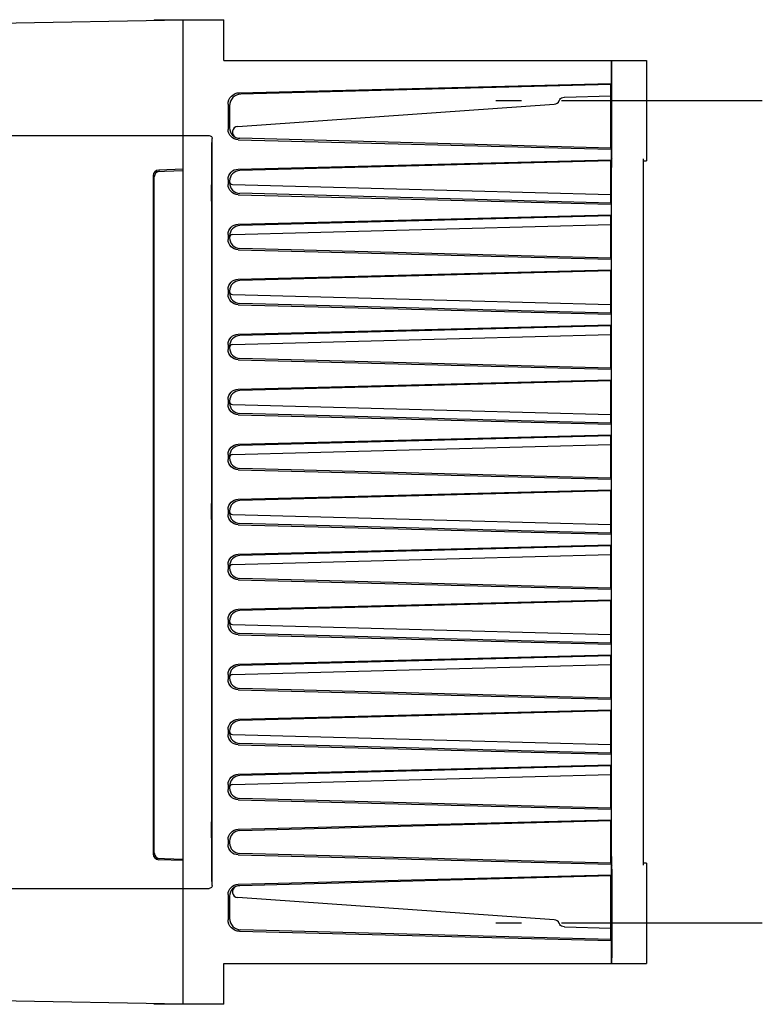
# Model space of a CAD drawing. Extents: x 129 to 1619, y 128 to 1105.
# Tile 27 of 27: x 1365 to 1493, y 935 to 1105. Entities that reach past the tile are written whole.
import ezdxf

# ---------------------------------------------------------------- set-up
doc = ezdxf.new("R2010")
doc.units = 0
doc.header["$LTSCALE"] = 92.4
doc.linetypes.add('CENTER', pattern=[0.6, 0.375, -0.075, 0.075, -0.075])
doc.linetypes.add('HIDDEN', pattern=[0.2, 0.1, -0.1])
for name, color, linetype in [('ALL_AXIS', 7, 'CONTINUOUS'), ('ALL_FEATURES', 7, 'CONTINUOUS'), ('DEFAULT_2', 8, 'HIDDEN')]:
    doc.layers.add(name, color=color, linetype=linetype)

msp = doc.modelspace()

# ---------------------------------------------------------------- linework, layer by layer
at = {"layer": 'ALL_AXIS', "color": 7, "linetype": 'CENTER'}
for p, q in [((1493, 1091), (1447, 1091)), ((1493, 949), (1447, 949))]:
    msp.add_line(p, q, dxfattribs=at)
at = {"layer": 'ALL_FEATURES', "color": 7, "linetype": 'CONTINUOUS'}
for p, q in [((1279, 1103.01), (1393, 1105)), ((1388, 1105), (1388, 1104.913)), ((1388, 1105), (1400, 1105)), ((1393, 935), (1393, 1105)), ((1393.5, 1105.009), (1394.5, 1105.026)), ((1394.5, 1105.026), (1394.5, 1105)), ((1400, 1098), (1400, 1105)), ((1400, 1098), (1473, 1098)), ((1466.887, 1098), (1466.887, 1094.022)), ((1466.999, 1097.434), (1466.997, 1097.782)), ((1467, 1097), (1466.999, 1097.434)), ((1466.999, 1081.684), (1467, 1097)), ((1473, 1098), (1473, 1080.657)), ((1402.686, 1092.419), (1466.887, 1094.022)), ((1466.841, 1093.839), (1402.948, 1092.166)), ((1466.887, 1094.022), (1466.841, 1093.839)), ((1466.841, 1082.859), (1466.841, 1093.839)), ((1458.814, 1091.649), (1466.841, 1091.86)), ((1400.738, 1090.421), (1400.738, 1086.082)), ((1401, 1090.166), (1401, 1086.336)), ((1402.414, 1086.599), (1457.07, 1090.435)), ((1457.92, 1091.041), (1457.922, 1091.046)), ((1458.758, 1091.646), (1458.814, 1091.649)), ((1289, 1085), (1397.5, 1085)), ((1397.891, 1083.79), (1397.891, 956.21)), ((1398, 955.5), (1398, 1084.5)), ((1402.492, 1084.283), (1466.887, 1082.676)), ((1466.841, 1082.859), (1402.752, 1084.537)), ((1466.841, 1082.859), (1466.887, 1082.676)), ((1466.887, 1082.676), (1466.887, 1080.824)), ((1402.492, 1079.217), (1466.887, 1080.824)), ((1466.841, 1080.641), (1402.753, 1078.963)), ((1466.841, 1080.641), (1466.887, 1080.824)), ((1466.841, 1073.359), (1466.841, 1080.641)), ((1466.992, 1081.11), (1466.963, 1080.996)), ((1472.5, 959.004), (1472.5, 1080.996)), ((1472.5, 1080.656), (1473, 1080.657)), ((1388.176, 1078.832), (1393, 1079)), ((1393, 1079.2), (1388.765, 1079.052)), ((1387.8, 1078.053), (1387.8, 960.947)), ((1388, 961.14), (1388, 1077.86)), ((1397.921, 1077.272), (1397.921, 1077.273)), ((1397.932, 1076.934), (1397.935, 1076.68)), ((1397.935, 1076.68), (1397.939, 1076.013)), ((1400.738, 1077.418), (1400.738, 1076.582)), ((1401, 1077.164), (1401, 1076.836)), ((1401.487, 1076.562), (1466.841, 1074.851)), ((1397.902, 1074.792), (1397.902, 1075.626)), ((1397.904, 1073.987), (1397.902, 1074.792)), ((1397.939, 1076.013), (1397.941, 1075.208)), ((1397.941, 1075.208), (1397.94, 1074.374)), ((1402.492, 1074.783), (1466.887, 1073.176)), ((1466.841, 1073.359), (1402.752, 1075.037)), ((1466.913, 1075), (1466.913, 964.082)), ((1397.908, 1073.32), (1397.904, 1073.987)), ((1397.911, 1073.066), (1397.908, 1073.32)), ((1466.841, 1073.359), (1466.887, 1073.176)), ((1466.887, 1073.176), (1466.887, 1071.324)), ((1397.921, 1072.727), (1397.921, 1072.728)), ((1401.487, 1067.938), (1466.841, 1069.649)), ((1402.492, 1069.717), (1466.887, 1071.324)), ((1466.841, 1071.141), (1402.753, 1069.463)), ((1466.841, 1071.141), (1466.887, 1071.324)), ((1466.841, 1063.859), (1466.841, 1071.141)), ((1400.738, 1067.918), (1400.738, 1067.082)), ((1401, 1067.664), (1401, 1067.336)), ((1402.492, 1065.283), (1466.887, 1063.676)), ((1466.841, 1063.859), (1402.752, 1065.537)), ((1466.841, 1063.859), (1466.887, 1063.676)), ((1466.887, 1063.676), (1466.887, 1061.824)), ((1402.492, 1060.217), (1466.887, 1061.824)), ((1466.841, 1061.641), (1402.753, 1059.963)), ((1466.841, 1061.641), (1466.887, 1061.824)), ((1466.841, 1054.359), (1466.841, 1061.641)), ((1400.738, 1058.418), (1400.738, 1057.582)), ((1401, 1058.164), (1401, 1057.836)), ((1401.487, 1057.562), (1466.841, 1055.851)), ((1466.841, 1054.359), (1402.752, 1056.037)), ((1402.492, 1055.783), (1466.887, 1054.176)), ((1466.841, 1054.359), (1466.887, 1054.176)), ((1466.887, 1054.176), (1466.887, 1052.324)), ((1402.492, 1050.717), (1466.887, 1052.324)), ((1466.841, 1052.141), (1402.753, 1050.463)), ((1466.841, 1052.141), (1466.887, 1052.324)), ((1466.841, 1044.859), (1466.841, 1052.141)), ((1401.487, 1048.938), (1466.841, 1050.649)), ((1400.738, 1048.918), (1400.738, 1048.082)), ((1401, 1048.664), (1401, 1048.336)), ((1402.492, 1046.283), (1466.887, 1044.676)), ((1466.841, 1044.859), (1402.752, 1046.537)), ((1466.841, 1044.859), (1466.887, 1044.676)), ((1466.887, 1044.676), (1466.887, 1042.824)), ((1402.492, 1041.217), (1466.887, 1042.824)), ((1466.841, 1042.641), (1402.753, 1040.963)), ((1466.841, 1042.641), (1466.887, 1042.824)), ((1466.841, 1035.359), (1466.841, 1042.641)), ((1400.738, 1039.418), (1400.738, 1038.582)), ((1401, 1039.164), (1401, 1038.836)), ((1401.487, 1038.562), (1466.841, 1036.851)), ((1402.492, 1036.783), (1466.887, 1035.176)), ((1466.841, 1035.359), (1402.752, 1037.037)), ((1466.841, 1035.359), (1466.887, 1035.176)), ((1466.887, 1035.176), (1466.887, 1033.324)), ((1402.492, 1031.717), (1466.887, 1033.324)), ((1466.841, 1033.141), (1402.753, 1031.463)), ((1466.841, 1033.141), (1466.887, 1033.324)), ((1466.841, 1025.859), (1466.841, 1033.141)), ((1401.487, 1029.938), (1466.841, 1031.649)), ((1400.738, 1029.918), (1400.738, 1029.082)), ((1401, 1029.664), (1401, 1029.336)), ((1402.492, 1027.283), (1466.887, 1025.676)), ((1466.841, 1025.859), (1402.752, 1027.537)), ((1466.841, 1025.859), (1466.887, 1025.676)), ((1466.887, 1025.676), (1466.887, 1023.824)), ((1402.492, 1022.217), (1466.887, 1023.824)), ((1466.841, 1023.641), (1466.887, 1023.824)), ((1397.921, 1022.272), (1397.921, 1022.273)), ((1466.841, 1023.641), (1402.753, 1021.963)), ((1466.841, 1016.359), (1466.841, 1023.641)), ((1397.902, 1019.792), (1397.902, 1020.626)), ((1397.932, 1021.934), (1397.935, 1021.68)), ((1397.935, 1021.68), (1397.939, 1021.013)), ((1397.939, 1021.013), (1397.941, 1020.208)), ((1400.738, 1020.418), (1400.738, 1019.582)), ((1397.904, 1018.987), (1397.902, 1019.792)), ((1397.908, 1018.32), (1397.904, 1018.987)), ((1397.941, 1020.208), (1397.94, 1019.374)), ((1401, 1020.164), (1401, 1019.836)), ((1401.487, 1019.562), (1466.841, 1017.851)), ((1397.911, 1018.066), (1397.908, 1018.32)), ((1397.921, 1017.727), (1397.921, 1017.728)), ((1402.492, 1017.783), (1466.887, 1016.176)), ((1466.841, 1016.359), (1402.752, 1018.037)), ((1466.841, 1016.359), (1466.887, 1016.176)), ((1466.887, 1016.176), (1466.887, 1014.324)), ((1402.492, 1012.717), (1466.887, 1014.324)), ((1466.841, 1014.141), (1402.753, 1012.463)), ((1466.841, 1014.141), (1466.887, 1014.324)), ((1466.841, 1006.859), (1466.841, 1014.141)), ((1401.487, 1010.938), (1466.841, 1012.649)), ((1400.738, 1010.918), (1400.738, 1010.082)), ((1401, 1010.664), (1401, 1010.336)), ((1466.841, 1006.859), (1402.752, 1008.537)), ((1402.492, 1008.283), (1466.887, 1006.676)), ((1466.841, 1006.859), (1466.887, 1006.676)), ((1466.887, 1006.676), (1466.887, 1004.824)), ((1402.492, 1003.217), (1466.887, 1004.824)), ((1466.841, 1004.641), (1402.753, 1002.963)), ((1466.841, 1004.641), (1466.887, 1004.824)), ((1466.841, 997.359), (1466.841, 1004.641)), ((1400.738, 1001.418), (1400.738, 1000.582)), ((1401, 1001.164), (1401, 1000.836)), ((1401.487, 1000.562), (1466.841, 998.851)), ((1402.492, 998.783), (1466.887, 997.176)), ((1466.841, 997.359), (1402.752, 999.037)), ((1466.841, 997.359), (1466.887, 997.176)), ((1466.887, 997.176), (1466.887, 995.324)), ((1402.492, 993.717), (1466.887, 995.324)), ((1466.841, 995.141), (1402.753, 993.463)), ((1466.841, 995.141), (1466.887, 995.324)), ((1466.841, 987.859), (1466.841, 995.141)), ((1401.487, 991.938), (1466.841, 993.649)), ((1400.738, 991.918), (1400.738, 991.082)), ((1401, 991.664), (1401, 991.336)), ((1402.492, 989.283), (1466.887, 987.676)), ((1466.841, 987.859), (1402.752, 989.537)), ((1466.841, 987.859), (1466.887, 987.676)), ((1466.887, 987.676), (1466.887, 985.824)), ((1402.492, 984.217), (1466.887, 985.824)), ((1466.841, 985.641), (1402.753, 983.963)), ((1466.841, 985.641), (1466.887, 985.824)), ((1466.841, 978.359), (1466.841, 985.641)), ((1400.738, 982.418), (1400.738, 981.582)), ((1401, 982.164), (1401, 981.836)), ((1401.487, 981.562), (1466.841, 979.851)), ((1402.492, 979.783), (1466.887, 978.176)), ((1466.841, 978.359), (1402.752, 980.037)), ((1466.841, 978.359), (1466.887, 978.176)), ((1466.887, 978.176), (1466.887, 976.324)), ((1402.492, 974.717), (1466.887, 976.324)), ((1466.841, 976.141), (1402.753, 974.463)), ((1466.841, 976.141), (1466.887, 976.324)), ((1466.841, 968.859), (1466.841, 976.141)), ((1401.487, 972.938), (1466.841, 974.649)), ((1400.738, 972.918), (1400.738, 972.082)), ((1401, 972.664), (1401, 972.336)), ((1402.492, 970.283), (1466.887, 968.676)), ((1466.841, 968.859), (1402.752, 970.537)), ((1466.841, 968.859), (1466.887, 968.676)), ((1466.887, 968.676), (1466.887, 966.824)), ((1397.921, 967.272), (1397.921, 967.273)), ((1397.932, 966.934), (1397.935, 966.68)), ((1397.935, 966.68), (1397.939, 966.013)), ((1397.939, 966.013), (1397.941, 965.208)), ((1402.492, 965.217), (1466.887, 966.824)), ((1466.841, 966.641), (1402.753, 964.963)), ((1466.841, 966.641), (1466.887, 966.824)), ((1466.841, 959.359), (1466.841, 966.641)), ((1397.902, 964.792), (1397.902, 965.626)), ((1397.904, 963.987), (1397.902, 964.792)), ((1397.941, 965.208), (1397.94, 964.374)), ((1397.908, 963.32), (1397.904, 963.987)), ((1397.911, 963.066), (1397.908, 963.32)), ((1397.921, 962.727), (1397.921, 962.728)), ((1400.738, 963.418), (1400.738, 962.582)), ((1401, 963.164), (1401, 962.836)), ((1466.841, 959.359), (1402.752, 961.037)), ((1393, 960), (1388.176, 960.168)), ((1393, 959.8), (1388.765, 959.948)), ((1402.492, 960.783), (1466.887, 959.176)), ((1466.841, 959.359), (1466.887, 959.176)), ((1466.887, 959.176), (1466.887, 957.324)), ((1473, 959.343), (1472.5, 959.344)), ((1473, 959.343), (1473, 942)), ((1466.963, 959.004), (1466.992, 958.89)), ((1466.999, 958.316), (1466.997, 958.66)), ((1466.999, 958.316), (1467, 943)), ((1402.492, 955.717), (1466.887, 957.324)), ((1466.841, 957.141), (1402.753, 955.463)), ((1466.841, 957.141), (1466.887, 957.324)), ((1466.841, 946.161), (1466.841, 957.141)), ((1279, 955), (1397.5, 955)), ((1400.738, 953.918), (1400.738, 949.579)), ((1401, 953.664), (1401, 949.834)), ((1457.07, 949.565), (1402.414, 953.401)), ((1457.92, 948.959), (1457.922, 948.954)), ((1402.686, 947.581), (1466.887, 945.978)), ((1466.841, 946.161), (1402.947, 947.834)), ((1458.814, 948.351), (1458.758, 948.354)), ((1458.814, 948.351), (1466.841, 948.14)), ((1466.887, 945.978), (1466.841, 946.161)), ((1466.887, 945.978), (1466.887, 942)), ((1466.999, 942.566), (1467, 943)), ((1400, 942), (1473, 942)), ((1400, 935), (1400, 942)), ((1393, 935), (1360.6, 935.566)), ((1388, 935), (1388, 935.087)), ((1400, 935), (1388, 935)), ((1394.5, 934.974), (1393.5, 934.991)), ((1394.5, 935), (1394.5, 934.974))]:
    msp.add_line(p, q, dxfattribs=at)
for points in [[(1466.997, 1097.782), (1466.995, 1097.901), (1466.993, 1097.975), (1466.991, 1098)], [(1466.948, 1087.501), (1466.942, 1087.554), (1466.937, 1087.712), (1466.932, 1087.97), (1466.928, 1088.32), (1466.924, 1088.751), (1466.921, 1089.251), (1466.919, 1089.803), (1466.918, 1090.392), (1466.917, 1091), (1466.918, 1091.608), (1466.919, 1092.197), (1466.921, 1092.749), (1466.924, 1093.249), (1466.928, 1093.68), (1466.932, 1094.03), (1466.937, 1094.288), (1466.942, 1094.446), (1466.948, 1094.499)], [(1466.948, 1094.499), (1466.953, 1094.446), (1466.958, 1094.288), (1466.963, 1094.03), (1466.967, 1093.681), (1466.971, 1093.249), (1466.974, 1092.75), (1466.976, 1092.197), (1466.978, 1091.608), (1466.978, 1091), (1466.978, 1090.392), (1466.976, 1089.803), (1466.974, 1089.25), (1466.971, 1088.751), (1466.967, 1088.319), (1466.963, 1087.97), (1466.958, 1087.712), (1466.953, 1087.554), (1466.948, 1087.501)], [(1400.738, 1090.421), (1400.775, 1090.805), (1400.885, 1091.175), (1401.064, 1091.516), (1401.305, 1091.817), (1401.6, 1092.065), (1401.937, 1092.253), (1402.303, 1092.372), (1402.686, 1092.419)], [(1457.92, 1091.041), (1458.025, 1091.229), (1458.17, 1091.391), (1458.346, 1091.519), (1458.545, 1091.605), (1458.758, 1091.646)], [(1397.5, 1085), (1397.629, 1084.983), (1397.75, 1084.933), (1397.854, 1084.854), (1397.933, 1084.75), (1397.983, 1084.629), (1398, 1084.5)], [(1402.492, 1084.283), (1402.147, 1084.325), (1401.817, 1084.433), (1401.514, 1084.602), (1401.249, 1084.825), (1401.031, 1085.096), (1400.87, 1085.403), (1400.771, 1085.736), (1400.738, 1086.082)], [(1466.992, 1081.11), (1466.993, 1081.141), (1466.995, 1081.219), (1466.997, 1081.34), (1466.999, 1081.684)], [(1466.963, 1080.996), (1466.955, 1080.894), (1466.948, 1080.652), (1466.94, 1080.278), (1466.933, 1079.779), (1466.927, 1079.168), (1466.922, 1078.459), (1466.918, 1077.668), (1466.915, 1076.814), (1466.913, 1075.918), (1466.913, 1075)], [(1400.738, 1077.418), (1400.771, 1077.764), (1400.87, 1078.097), (1401.031, 1078.404), (1401.249, 1078.675), (1401.514, 1078.898), (1401.817, 1079.067), (1402.147, 1079.175), (1402.492, 1079.217)], [(1397.902, 1075.626), (1397.906, 1076.372), (1397.908, 1076.683), (1397.911, 1076.937)], [(1397.911, 1076.937), (1397.914, 1077.124), (1397.918, 1077.236), (1397.921, 1077.272)], [(1397.921, 1077.273), (1397.925, 1077.236), (1397.929, 1077.122), (1397.932, 1076.934)], [(1402.492, 1074.783), (1402.147, 1074.825), (1401.817, 1074.933), (1401.514, 1075.102), (1401.249, 1075.325), (1401.031, 1075.596), (1400.87, 1075.903), (1400.771, 1076.236), (1400.738, 1076.582)], [(1397.921, 1072.728), (1397.918, 1072.764), (1397.914, 1072.878), (1397.911, 1073.066)], [(1397.932, 1073.063), (1397.928, 1072.876), (1397.925, 1072.764), (1397.921, 1072.727)], [(1397.94, 1074.374), (1397.937, 1073.628), (1397.935, 1073.317), (1397.932, 1073.063)], [(1400.738, 1067.918), (1400.771, 1068.264), (1400.87, 1068.597), (1401.031, 1068.904), (1401.249, 1069.175), (1401.514, 1069.398), (1401.817, 1069.567), (1402.147, 1069.675), (1402.492, 1069.717)], [(1402.492, 1065.283), (1402.147, 1065.325), (1401.817, 1065.433), (1401.514, 1065.602), (1401.249, 1065.825), (1401.031, 1066.096), (1400.87, 1066.403), (1400.771, 1066.736), (1400.738, 1067.082)], [(1400.738, 1058.418), (1400.771, 1058.764), (1400.87, 1059.097), (1401.031, 1059.404), (1401.249, 1059.675), (1401.514, 1059.898), (1401.817, 1060.067), (1402.147, 1060.175), (1402.492, 1060.217)], [(1402.492, 1055.783), (1402.147, 1055.825), (1401.817, 1055.933), (1401.514, 1056.102), (1401.249, 1056.325), (1401.031, 1056.596), (1400.87, 1056.903), (1400.771, 1057.236), (1400.738, 1057.582)], [(1400.738, 1048.918), (1400.771, 1049.264), (1400.87, 1049.597), (1401.031, 1049.904), (1401.249, 1050.175), (1401.514, 1050.398), (1401.817, 1050.567), (1402.147, 1050.675), (1402.492, 1050.717)], [(1402.492, 1046.283), (1402.147, 1046.325), (1401.817, 1046.433), (1401.514, 1046.602), (1401.249, 1046.825), (1401.031, 1047.096), (1400.87, 1047.403), (1400.771, 1047.736), (1400.738, 1048.082)], [(1400.738, 1039.418), (1400.771, 1039.764), (1400.87, 1040.097), (1401.031, 1040.404), (1401.249, 1040.675), (1401.514, 1040.898), (1401.817, 1041.067), (1402.147, 1041.175), (1402.492, 1041.217)], [(1402.492, 1036.783), (1402.147, 1036.825), (1401.817, 1036.933), (1401.514, 1037.102), (1401.249, 1037.325), (1401.031, 1037.596), (1400.87, 1037.903), (1400.771, 1038.236), (1400.738, 1038.582)], [(1400.738, 1029.918), (1400.771, 1030.264), (1400.87, 1030.597), (1401.031, 1030.904), (1401.249, 1031.175), (1401.514, 1031.398), (1401.817, 1031.567), (1402.147, 1031.675), (1402.492, 1031.717)], [(1402.492, 1027.283), (1402.147, 1027.325), (1401.817, 1027.433), (1401.514, 1027.602), (1401.249, 1027.825), (1401.031, 1028.096), (1400.87, 1028.403), (1400.771, 1028.736), (1400.738, 1029.082)], [(1397.911, 1021.937), (1397.914, 1022.124), (1397.918, 1022.236), (1397.921, 1022.272)], [(1397.921, 1022.273), (1397.925, 1022.236), (1397.929, 1022.122), (1397.932, 1021.934)], [(1400.738, 1020.418), (1400.771, 1020.764), (1400.87, 1021.097), (1401.031, 1021.404), (1401.249, 1021.675), (1401.514, 1021.898), (1401.817, 1022.067), (1402.147, 1022.175), (1402.492, 1022.217)], [(1397.902, 1020.626), (1397.906, 1021.372), (1397.908, 1021.683), (1397.911, 1021.937)], [(1397.94, 1019.374), (1397.937, 1018.628), (1397.935, 1018.317), (1397.932, 1018.063)], [(1402.492, 1017.783), (1402.147, 1017.825), (1401.817, 1017.933), (1401.514, 1018.102), (1401.249, 1018.325), (1401.031, 1018.596), (1400.87, 1018.903), (1400.771, 1019.236), (1400.738, 1019.582)], [(1397.921, 1017.728), (1397.918, 1017.764), (1397.914, 1017.878), (1397.911, 1018.066)], [(1397.932, 1018.063), (1397.928, 1017.876), (1397.925, 1017.764), (1397.921, 1017.727)], [(1400.738, 1010.918), (1400.771, 1011.264), (1400.87, 1011.597), (1401.031, 1011.904), (1401.249, 1012.175), (1401.514, 1012.398), (1401.817, 1012.567), (1402.147, 1012.675), (1402.492, 1012.717)], [(1402.492, 1008.283), (1402.147, 1008.325), (1401.817, 1008.433), (1401.514, 1008.602), (1401.249, 1008.825), (1401.031, 1009.096), (1400.87, 1009.403), (1400.771, 1009.736), (1400.738, 1010.082)], [(1400.738, 1001.418), (1400.771, 1001.764), (1400.87, 1002.097), (1401.031, 1002.404), (1401.249, 1002.675), (1401.514, 1002.898), (1401.817, 1003.067), (1402.147, 1003.175), (1402.492, 1003.217)], [(1402.492, 998.783), (1402.147, 998.825), (1401.817, 998.933), (1401.514, 999.102), (1401.249, 999.325), (1401.031, 999.596), (1400.87, 999.903), (1400.771, 1000.236), (1400.738, 1000.582)], [(1400.738, 991.918), (1400.771, 992.264), (1400.87, 992.597), (1401.031, 992.904), (1401.249, 993.175), (1401.514, 993.398), (1401.817, 993.567), (1402.147, 993.675), (1402.492, 993.717)], [(1402.492, 989.283), (1402.147, 989.325), (1401.817, 989.433), (1401.514, 989.602), (1401.249, 989.825), (1401.031, 990.096), (1400.87, 990.403), (1400.771, 990.736), (1400.738, 991.082)], [(1400.738, 982.418), (1400.771, 982.764), (1400.87, 983.097), (1401.031, 983.404), (1401.249, 983.675), (1401.514, 983.898), (1401.817, 984.067), (1402.147, 984.175), (1402.492, 984.217)], [(1402.492, 979.783), (1402.147, 979.825), (1401.817, 979.933), (1401.514, 980.102), (1401.249, 980.325), (1401.031, 980.596), (1400.87, 980.903), (1400.771, 981.236), (1400.738, 981.582)], [(1400.738, 972.918), (1400.771, 973.264), (1400.87, 973.597), (1401.031, 973.904), (1401.249, 974.175), (1401.514, 974.398), (1401.817, 974.567), (1402.147, 974.675), (1402.492, 974.717)], [(1402.492, 970.283), (1402.147, 970.325), (1401.817, 970.433), (1401.514, 970.602), (1401.249, 970.825), (1401.031, 971.096), (1400.87, 971.403), (1400.771, 971.736), (1400.738, 972.082)], [(1397.902, 965.626), (1397.906, 966.372), (1397.908, 966.683), (1397.911, 966.937)], [(1397.911, 966.937), (1397.914, 967.124), (1397.918, 967.236), (1397.921, 967.272)], [(1397.921, 967.273), (1397.925, 967.236), (1397.929, 967.122), (1397.932, 966.934)], [(1397.94, 964.374), (1397.937, 963.628), (1397.935, 963.317), (1397.932, 963.063)], [(1400.738, 963.418), (1400.771, 963.764), (1400.87, 964.097), (1401.031, 964.404), (1401.249, 964.675), (1401.514, 964.898), (1401.817, 965.067), (1402.147, 965.175), (1402.492, 965.217)], [(1397.921, 962.728), (1397.918, 962.764), (1397.914, 962.878), (1397.911, 963.066)], [(1397.932, 963.063), (1397.928, 962.876), (1397.925, 962.764), (1397.921, 962.727)], [(1402.492, 960.783), (1402.147, 960.825), (1401.817, 960.933), (1401.514, 961.102), (1401.249, 961.325), (1401.031, 961.596), (1400.87, 961.903), (1400.771, 962.236), (1400.738, 962.582)], [(1466.913, 964.082), (1466.915, 963.186), (1466.918, 962.332), (1466.922, 961.541), (1466.927, 960.832), (1466.933, 960.221), (1466.94, 959.722), (1466.948, 959.348), (1466.955, 959.106), (1466.963, 959.004)], [(1466.997, 958.66), (1466.995, 958.781), (1466.993, 958.859), (1466.992, 958.89)], [(1400.738, 953.918), (1400.771, 954.264), (1400.87, 954.597), (1401.031, 954.904), (1401.249, 955.175), (1401.514, 955.398), (1401.817, 955.567), (1402.147, 955.675), (1402.492, 955.717)], [(1398, 955.5), (1397.983, 955.371), (1397.933, 955.25), (1397.854, 955.146), (1397.75, 955.067), (1397.629, 955.017), (1397.5, 955)], [(1466.948, 945.501), (1466.942, 945.554), (1466.937, 945.712), (1466.932, 945.97), (1466.928, 946.32), (1466.924, 946.751), (1466.921, 947.251), (1466.919, 947.803), (1466.918, 948.392), (1466.917, 949), (1466.918, 949.608), (1466.919, 950.197), (1466.921, 950.749), (1466.924, 951.249), (1466.928, 951.68), (1466.932, 952.03), (1466.937, 952.288), (1466.942, 952.446), (1466.948, 952.499)], [(1466.948, 952.499), (1466.953, 952.446), (1466.958, 952.288), (1466.963, 952.03), (1466.967, 951.681), (1466.971, 951.249), (1466.974, 950.75), (1466.976, 950.197), (1466.978, 949.608), (1466.978, 949), (1466.978, 948.392), (1466.976, 947.803), (1466.974, 947.25), (1466.971, 946.751), (1466.967, 946.319), (1466.963, 945.97), (1466.958, 945.712), (1466.953, 945.554), (1466.948, 945.501)], [(1402.686, 947.581), (1402.303, 947.628), (1401.937, 947.747), (1401.6, 947.935), (1401.305, 948.183), (1401.064, 948.484), (1400.885, 948.825), (1400.775, 949.195), (1400.738, 949.579)], [(1458.758, 948.354), (1458.545, 948.395), (1458.346, 948.481), (1458.17, 948.609), (1458.025, 948.771), (1457.92, 948.959)], [(1466.991, 942), (1466.993, 942.025), (1466.995, 942.099), (1466.997, 942.218), (1466.999, 942.566)]]:
    msp.add_lwpolyline(points, dxfattribs=at)
for centre, radius, start, end in [((1403, 1090.166), 2, 91.5, 180), ((1457, 1091.432), 1, 274.01418, 337.25365), ((1402.8, 1086.336), 1.8, 180, 268.5), ((1402.484, 1085.602), 1, 94.01418, 246.71391), ((1388.8, 1078.053), 1, 92, 180), ((1389, 1077.86), 1, 92, 180), ((1402.8, 1077.164), 1.8, 91.5, 180), ((1401.5, 1077.062), 0.5, 180, 268.5), ((1402.8, 1076.836), 1.8, 180, 268.5), ((1402.8, 1067.664), 1.8, 91.5, 180), ((1401.5, 1067.438), 0.5, 91.5, 180), ((1402.8, 1067.336), 1.8, 180, 268.5), ((1402.8, 1058.164), 1.8, 91.5, 180), ((1401.5, 1058.062), 0.5, 180, 268.5), ((1402.8, 1057.836), 1.8, 180, 268.5), ((1402.8, 1048.664), 1.8, 91.5, 180), ((1401.5, 1048.438), 0.5, 91.5, 180), ((1402.8, 1048.336), 1.8, 180, 268.5), ((1402.8, 1039.164), 1.8, 91.5, 180), ((1401.5, 1039.062), 0.5, 180, 268.5), ((1402.8, 1038.836), 1.8, 180, 268.5), ((1402.8, 1029.664), 1.8, 91.5, 180), ((1401.5, 1029.438), 0.5, 91.5, 180), ((1402.8, 1029.336), 1.8, 180, 268.5), ((1402.8, 1020.164), 1.8, 91.5, 180), ((1401.5, 1020.062), 0.5, 180, 268.5), ((1402.8, 1019.836), 1.8, 180, 268.5), ((1402.8, 1010.664), 1.8, 91.5, 180), ((1401.5, 1010.438), 0.5, 91.5, 180), ((1402.8, 1010.336), 1.8, 180, 268.5), ((1402.8, 1001.164), 1.8, 91.5, 180), ((1401.5, 1001.062), 0.5, 180, 268.5), ((1402.8, 1000.836), 1.8, 180, 268.5), ((1402.8, 991.664), 1.8, 91.5, 180), ((1401.5, 991.438), 0.5, 91.5, 180), ((1402.8, 991.336), 1.8, 180, 268.5), ((1402.8, 982.164), 1.8, 91.5, 180), ((1401.5, 982.062), 0.5, 180, 268.5), ((1402.8, 981.836), 1.8, 180, 268.5), ((1402.8, 972.664), 1.8, 91.5, 180), ((1401.5, 972.438), 0.5, 91.5, 180), ((1402.8, 972.336), 1.8, 180, 268.5), ((1402.8, 963.164), 1.8, 91.5, 180), ((1402.8, 962.836), 1.8, 180, 268.5), ((1388.8, 960.947), 1, 180, 268), ((1389, 961.14), 1, 180, 268), ((1402.8, 953.664), 1.8, 91.5, 180), ((1402.484, 954.398), 1, 113.28609, 265.98582), ((1403, 949.834), 2, 180, 268.5), ((1457, 948.568), 1, 22.74579, 85.98072)]:
    msp.add_arc(centre, radius, start, end, dxfattribs=at)
at = {"layer": 'DEFAULT_2', "color": 8, "linetype": 'HIDDEN'}
for p, q in [((1397.938, 1075.765), (1397.934, 1076.414)), ((1397.939, 1075), (1397.938, 1075.765)), ((1397.938, 1074.235), (1397.939, 1075)), ((1397.938, 1020.765), (1397.934, 1021.414)), ((1397.939, 1020), (1397.938, 1020.765)), ((1397.938, 1019.235), (1397.939, 1020)), ((1397.938, 965.765), (1397.934, 966.414)), ((1397.939, 965), (1397.938, 965.765)), ((1397.938, 964.235), (1397.939, 965))]:
    msp.add_line(p, q, dxfattribs=at)
for points in [[(1397.934, 1076.414), (1397.931, 1076.663), (1397.928, 1076.848), (1397.925, 1076.962), (1397.921, 1077)], [(1397.921, 1073), (1397.925, 1073.038), (1397.928, 1073.152), (1397.931, 1073.337), (1397.934, 1073.586), (1397.938, 1074.235)], [(1397.934, 1021.414), (1397.931, 1021.663), (1397.928, 1021.848), (1397.925, 1021.962), (1397.921, 1022)], [(1397.921, 1018), (1397.925, 1018.038), (1397.928, 1018.152), (1397.931, 1018.337), (1397.934, 1018.586), (1397.938, 1019.235)], [(1397.934, 966.414), (1397.931, 966.663), (1397.928, 966.848), (1397.925, 966.962), (1397.921, 967)], [(1397.921, 963), (1397.925, 963.038), (1397.928, 963.152), (1397.931, 963.337), (1397.934, 963.586), (1397.938, 964.235)]]:
    msp.add_lwpolyline(points, dxfattribs=at)

doc.saveas('drawing.dxf')
